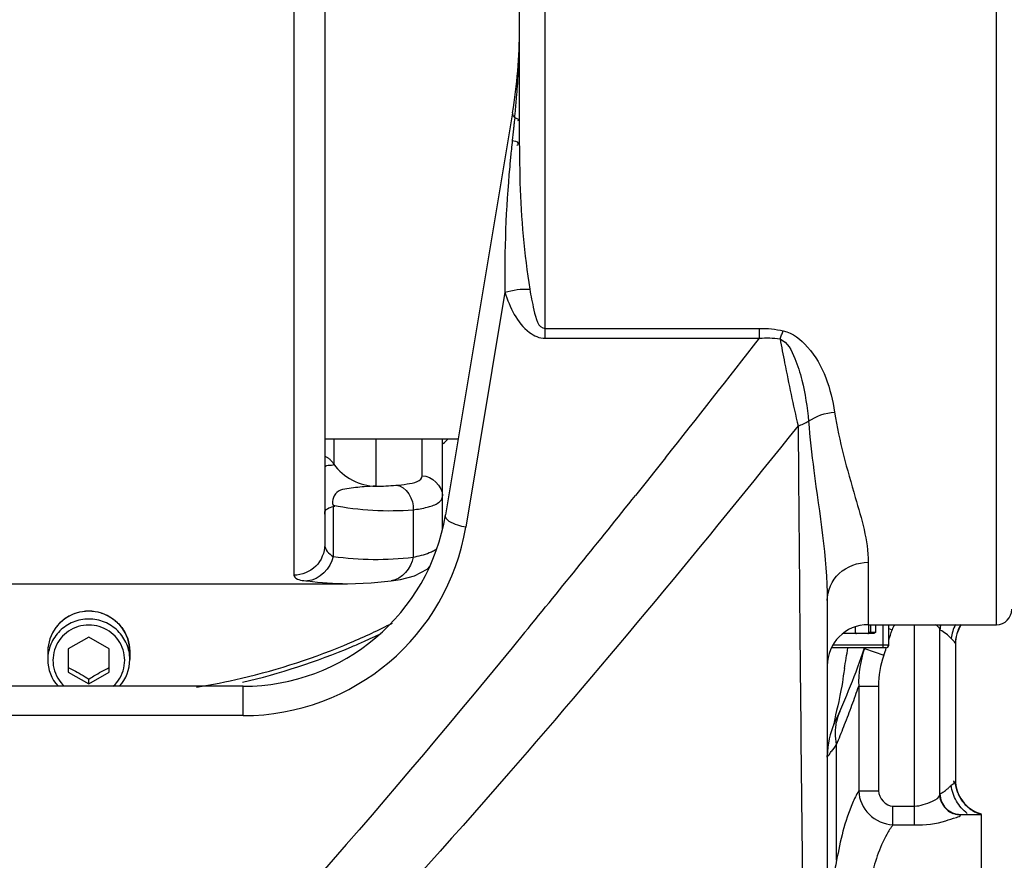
# Model space of a CAD drawing. Header units: millimetres. Extents: x 0 to 11890, y 0 to 8410.
# Tile 26 of 190: x 3832 to 4024, y 5400 to 5564. Entities that reach past the tile are written whole.
import ezdxf

# ---------------------------------------------------------------- set-up
doc = ezdxf.new("R2010")
doc.units = ezdxf.units.MM
doc.header["$LTSCALE"] = 653.95
for name, color, linetype in [('304103000052DXF_CONTINUOUS_LINE', 7, 'CONTINUOUS'), ('304103000068DXF_CONTINUOUS_LINE', 7, 'CONTINUOUS'), ('304103000085DXF_CONTINUOUS_LINE', 7, 'CONTINUOUS'), ('304107000038DXF_CONTINUOUS_LINE', 7, 'CONTINUOUS'), ('304301000003DXF_CONTINUOUS_LINE', 7, 'CONTINUOUS'), ('501023000185DXF_CONTINUOUS_LINE', 7, 'CONTINUOUS'), ('604006000005DXF_CONTINUOUS_LINE', 7, 'CONTINUOUS')]:
    doc.layers.add(name, color=color, linetype=linetype)

msp = doc.modelspace()

# ---------------------------------------------------------------- linework, layer by layer
at = {"layer": '304103000052DXF_CONTINUOUS_LINE', "color": 9, "linetype": 'Continuous'}
for p, q in [((3934.918, 5501.947), (3934.918, 5802.091)), ((4022.918, 5446.091), (4022.918, 5799.836)), ((3928.975, 5544.966), (3928.922, 5544.463)), ((3928.464, 5540.146), (3928.412, 5539.651)), ((3928.504, 5540.527), (3928.464, 5540.146)), ((3927.066, 5510.919), (3919.434, 5465.128)), ((3934.918, 5503.891), (3976.705, 5503.891)), ((3976.705, 5501.947), (3976.705, 5503.891)), ((3934.918, 5501.947), (3976.705, 5501.947)), ((3958.4, 5478.666), (3956.59, 5476.386)), ((3956.059, 5475.717), (3954.851, 5474.2)), ((3956.59, 5476.386), (3956.059, 5475.717)), ((3954.352, 5473.574), (3952.553, 5471.317)), ((3954.851, 5474.2), (3954.352, 5473.574)), ((3997.918, 5458.255), (3997.918, 5446.091)), ((4006.918, 5407.041), (4006.917, 5446.091)), ((4001.918, 5445.323), (4002.59, 5445.115)), ((3997.177, 5441.429), (4000.958, 5440.125)), ((3876.033, 5428.362), (3876.033, 5434.091)), ((3996.058, 5434.105), (3999.934, 5434.105)), ((3996.058, 5434.105), (3996.058, 5413.656)), ((3999.934, 5434.105), (3999.934, 5413.656)), ((3876.033, 5428.362), (3592.918, 5428.362)), ((3993.169, 5426.212), (3993.325, 5426.611)), ((3991.764, 5400.136), (3991.764, 5422.737)), ((3996.058, 5413.656), (3999.934, 5413.656)), ((4002.726, 5410.713), (4006.917, 5410.713)), ((4002.726, 5407.041), (4002.726, 5410.713)), ((4015.918, 5408.998), (4015.918, 5409.091)), ((4002.726, 5407.041), (4006.918, 5407.041))]:
    msp.add_line(p, q, dxfattribs=at)
at = {"layer": '304103000052DXF_CONTINUOUS_LINE', "color": 7, "linetype": 'Continuous'}
for p, q in [((3929.918, 5539.496), (3929.918, 5797.09)), ((3928.557, 5545.926), (3915.489, 5467.517)), ((3989.918, 5450.802), (3989.918, 5273.965)), ((3997.918, 5446.091), (4022.918, 5446.091)), ((4011.918, 5412.983), (4011.918, 5445.199)), ((4014.918, 5442.391), (4014.918, 5415.79)), ((3876.03, 5434.091), (3785.918, 5434.091)), ((3989.918, 5420.27), (3989.92, 5420.553)), ((3989.919, 5420.417), (3989.92, 5420.552)), ((4015.918, 5409.091), (4019.918, 5409.091)), ((4019.918, 5409.087), (4019.918, 5359.095))]:
    msp.add_line(p, q, dxfattribs=at)
for centre, radius, start, end in [((3829.918, 5562.367), 100, 350.537, 0.00007), ((3876.033, 5474.091), 40, 269.99609, 350.54089), ((4022.918, 5449.091), 3, 270, 360), ((3997.918, 5438.091), 8, 90, 179.99986), ((4015.918, 5445.091), 4, 165.30117, 180.00012), ((4021.918, 5442.293), 7, 146.87264, 179.99999), ((3845.918, 5493.591), 160, 335.38002, 341.01729), ((4005.918, 5420.27), 16, 155.38002, 178.98505), ((4021.918, 5415.889), 7, 180.00001, 253.39845), ((4015.918, 5413.091), 4, 179.99988, 270)]:
    msp.add_arc(centre, radius, start, end, dxfattribs=at)
at = {"layer": '304103000052DXF_CONTINUOUS_LINE', "color": 9, "linetype": 'Continuous'}
for centre, radius, start, end in [((3768.945, 5562.373), 160.973, 355.96509, 359.99794), ((3768.563, 5562.398), 161.356, 355.21713, 355.96577), ((3768.364, 5562.415), 161.555, 354.12547, 355.2171), ((3768.296, 5562.421), 161.624, 353.8, 354.12554), ((4257.512, 5505.158), 330.902, 174.28878, 174.75378), ((4298.175, 5501.117), 371.766, 174.05055, 174.29281), ((4159.226, 5514.368), 232.186, 174.79938, 180.85112), ((1184.128, 7678.752), 3540.758, 321.584457, 322.063695), ((1901.41, 7107.619), 2623.866, 320.667034, 321.418859), ((3876.033, 5472.362), 44, 270.00022, 350.53745), ((4005.946, 5444.077), 3.513, 144.96059, 162.81451), ((4015.924, 5445.184), 4.006, 166.46444, 175.3174), ((4021.823, 5442.425), 6.896, 149.31508, 159.31439), ((3845.918, 5493.591), 164, 342.03328, 342.80757), ((4015.77, 5445.198), 3.852, 175.33629, 179.98618), ((4021.706, 5442.391), 6.788, 177.57906, 179.99679), ((3592.92, 5504.732), 405.966, 350.46983, 351.05114), ((3845.918, 5493.591), 164, 340.97336, 341.50994), ((3823.532, 5492.77), 182.227, 339.98551, 341.22012), ((3823.631, 5492.731), 182.121, 338.71173, 339.9862), ((4001.581, 5425.14), 10.048, 156.30753, 168.54092), ((3824.239, 5492.495), 181.468, 337.39294, 338.57667), ((3874.521, 5508.754), 145.413, 323.04805, 323.73367), ((4021.706, 5415.791), 6.788, 180.00321, 182.42094), ((4021.823, 5415.756), 6.896, 200.68561, 210.68493), ((4015.77, 5412.984), 3.852, 180.01382, 184.66363), ((4015.853, 5412.951), 3.925, 204.38702, 219.1634), ((4021.891, 5415.796), 6.974, 210.68032, 221.84455), ((4015.907, 5412.993), 3.992, 219.14074, 229.12623), ((4015.881, 5412.96), 3.95, 229.09589, 246.77293), ((4015.932, 5413.071), 4.073, 246.72636, 249.55109), ((4021.859, 5415.767), 6.931, 221.83858, 229.08043), ((4021.878, 5415.791), 6.962, 229.09592, 233.35877), ((4021.963, 5415.906), 7.105, 233.3656, 242.36725), ((4021.918, 5415.81), 6.999, 242.32658, 253.39586)]:
    msp.add_arc(centre, radius, start, end, dxfattribs=at)
for points, knots in [([(3928.557, 5545.927), (3928.531, 5545.77), (3928.606, 5545.395), (3928.834, 5545.107), (3928.975, 5544.966)], [0, 0, 0, 0, 0.4449288, 1, 1, 1, 1]), ([(3928.922, 5544.463), (3928.892, 5544.181), (3928.834, 5543.619), (3928.775, 5543.056), (3928.745, 5542.775)], [0, 0, 0, 0, 0.5005235, 1, 1, 1, 1]), ([(3928.974, 5544.966), (3929.167, 5544.908), (3929.413, 5544.82), (3929.812, 5544.681), (3929.812, 5544.569)], [0, 0, 0, 0, 0.6427516, 1, 1, 1, 1]), ([(3929.812, 5544.569), (3929.813, 5544.533), (3929.721, 5544.442), (3929.62, 5544.412), (3929.55, 5544.389)], [0, 0, 0, 0, 0.3290633, 1, 1, 1, 1]), ([(3928.504, 5540.527), (3928.88, 5540.405), (3929.798, 5540.48), (3929.57, 5539.637), (3929.402, 5539.57)], [0, 0, 0, 0, 0.6855364, 1, 1, 1, 1]), ([(3929.918, 5539.505), (3929.918, 5537.095), (3929.994, 5527.738), (3930.828, 5518.382), (3931.898, 5511.517)], [0, 0, 0, 0, 0.2574763, 1, 1, 1, 1]), ([(3931.898, 5511.517), (3932.11, 5510.154), (3932.648, 5507.866), (3933.521, 5503.889), (3934.918, 5503.891)], [0, 0, 0, 0, 0.4968667, 1, 1, 1, 1]), ([(3927.066, 5510.919), (3928.079, 5508.036), (3929.759, 5503.828), (3933.825, 5501.945), (3934.918, 5501.947)], [0, 0, 0, 0, 0.7366529, 1, 1, 1, 1]), ([(3980.715, 5501.82), (3980.815, 5502.097), (3981.017, 5502.628), (3981.239, 5503.151), (3981.352, 5503.399)], [0, 0, 0, 0, 0.5199096, 1, 1, 1, 1]), ([(3981.352, 5503.399), (3983.196, 5502.965), (3988.649, 5498.65), (3990.649, 5492.054), (3991.371, 5487.514)], [0, 0, 0, 0, 0.2918289, 1, 1, 1, 1]), ([(3980.715, 5501.82), (3981.011, 5500.263), (3982.113, 5494.592), (3983.291, 5488.935), (3984.247, 5484.853)], [0, 0, 0, 0, 0.2743957, 1, 1, 1, 1]), ([(3980.715, 5501.82), (3982.179, 5501.192), (3983.736, 5498.063), (3985.4, 5492.702), (3986.038, 5488.478), (3986.281, 5485.777)], [0, 0, 0, 0, 0.2756741, 0.5309603, 1, 1, 1, 1]), ([(3991.371, 5487.514), (3992.267, 5481.891), (3994.91, 5472.294), (3997.914, 5462.557), (3997.918, 5458.255)], [0, 0, 0, 0, 0.5696503, 1, 1, 1, 1]), ([(3986.281, 5485.777), (3986.542, 5482.572), (3987.818, 5470.927), (3989.916, 5459.307), (3989.918, 5450.802)], [0, 0, 0, 0, 0.274338, 1, 1, 1, 1]), ([(3919.434, 5465.128), (3918.904, 5465.2), (3917.516, 5465.506), (3915.317, 5466.486), (3915.489, 5467.515)], [0, 0, 0, 0, 0.3388406, 1, 1, 1, 1]), ([(3989.918, 5450.802), (3989.918, 5452.724), (3991.764, 5456.793), (3995.897, 5458.255), (3997.918, 5458.255)], [0, 0, 0, 0, 0.4874998, 1, 1, 1, 1]), ([(4011.918, 5445.199), (4011.918, 5445.338), (4011.587, 5445.68), (4011.287, 5445.932), (4011.058, 5446.09)], [0, 0, 0, 0, 0.3335971, 1, 1, 1, 1]), ([(3930.906, 5444.544), (3904.821, 5412.73), (3864.385, 5365.446), (3803.357, 5309.185), (3766.303, 5286.832), (3745.839, 5281.284)], [0, 0, 0, 0, 0.4947069, 0.7450382, 1, 1, 1, 1]), ([(4014.918, 5442.391), (4014.918, 5442.524), (4014.563, 5442.912), (4014.264, 5443.234), (4014.038, 5443.486)], [0, 0, 0, 0, 0.2816761, 1, 1, 1, 1]), ([(3984.642, 5439.006), (3984.783, 5424.026), (3985.334, 5370.436), (3986.08, 5316.848), (3986.865, 5278.243)], [0, 0, 0, 0, 0.2795262, 1, 1, 1, 1]), ([(3993.283, 5437.517), (3992.925, 5435.385), (3992.916, 5433.917), (3990.837, 5425.618), (3991.372, 5426.935)], [0, 0, 0, 0, 0.6032102, 1, 1, 1, 1]), ([(3989.918, 5420.27), (3989.935, 5420.381), (3990.334, 5420.682), (3990.526, 5421.073), (3990.726, 5421.34)], [0, 0, 0, 0, 0.2533108, 1, 1, 1, 1]), ([(3927.775, 5417.064), (3904.215, 5389.996), (3867.504, 5350.061), (3812.076, 5303.248), (3779.978, 5284.542), (3762.642, 5278.243)], [0, 0, 0, 0, 0.4949617, 0.7455871, 1, 1, 1, 1]), ([(4014.085, 5414.76), (4014.285, 5414.976), (4014.878, 5415.058), (4014.651, 5415.597), (4014.569, 5415.586)], [0, 0, 0, 0, 0.7807999, 1, 1, 1, 1]), ([(3996.058, 5413.656), (3995.599, 5412.894), (3993.54, 5408.605), (3992.439, 5403.93), (3991.764, 5400.136)], [0, 0, 0, 0, 0.1875455, 1, 1, 1, 1]), ([(3996.058, 5413.656), (3996.147, 5411.996), (3997.65, 5408.611), (4001.041, 5407.138), (4002.726, 5407.041)], [0, 0, 0, 0, 0.496315, 1, 1, 1, 1]), ([(4011.936, 5413.117), (4012.184, 5413.236), (4012.647, 5413.499), (4013.072, 5413.817), (4013.269, 5413.98)], [0, 0, 0, 0, 0.5185123, 1, 1, 1, 1]), ([(4013.269, 5413.98), (4013.42, 5414.105), (4013.699, 5414.357), (4013.962, 5414.627), (4014.085, 5414.76)], [0, 0, 0, 0, 0.5208734, 1, 1, 1, 1]), ([(4006.917, 5410.713), (4008.146, 5410.714), (4009.696, 5411.357), (4011.917, 5412.338), (4011.918, 5412.983)], [0, 0, 0, 0, 0.6559185, 1, 1, 1, 1]), ([(4012.279, 5411.331), (4012.183, 5411.542), (4012.028, 5411.981), (4011.949, 5412.44), (4011.931, 5412.671)], [0, 0, 0, 0, 0.5012454, 1, 1, 1, 1]), ([(4015.918, 5408.998), (4015.679, 5408.998), (4015.199, 5409.042), (4014.735, 5409.171), (4014.509, 5409.255)], [0, 0, 0, 0, 0.4981338, 1, 1, 1, 1]), ([(4006.918, 5407.041), (4008.982, 5407.043), (4012.067, 5407.31), (4014.506, 5408.411), (4015.917, 5408.69), (4015.918, 5408.998)], [0, 0, 0, 0, 0.6661989, 0.900694, 1, 1, 1, 1]), ([(4002.726, 5407.041), (4002.282, 5406.459), (4000.288, 5403.244), (3999.132, 5399.583), (3998.441, 5396.626)], [0, 0, 0, 0, 0.1942806, 1, 1, 1, 1]), ([(3991.764, 5400.136), (3991.498, 5398.934), (3990.637, 5393.624), (3990.497, 5388.231), (3990.497, 5384.091)], [0, 0, 0, 0, 0.2292853, 1, 1, 1, 1])]:
    msp.add_open_spline(points, degree=3, knots=knots, dxfattribs=at)
for points in [[(3928.745, 5542.775), (3928.666, 5542.026), (3928.584, 5541.277), (3928.504, 5540.527)], [(3927.066, 5510.919), (3928.626, 5511.365), (3930.281, 5511.655), (3931.898, 5511.517)], [(3976.705, 5503.891), (3978.263, 5503.89), (3979.836, 5503.758), (3981.352, 5503.399)], [(3976.705, 5501.947), (3978.037, 5502.067), (3979.4, 5502.065), (3980.715, 5501.82)], [(3986.281, 5485.777), (3987.747, 5486.809), (3989.582, 5487.402), (3991.371, 5487.514)], [(3984.247, 5484.854), (3965.82, 5461.932), (3947.084, 5439.248), (3927.775, 5417.064)], [(3984.247, 5484.85), (3984.952, 5485.092), (3985.639, 5485.4), (3986.281, 5485.777)], [(3984.247, 5484.854), (3984.368, 5469.571), (3984.498, 5454.288), (3984.642, 5439.006)], [(4014.938, 5446.125), (4014.51, 5445.282), (4014.213, 5444.358), (4014.085, 5443.422)], [(4014.085, 5443.422), (4013.476, 5444.076), (4012.755, 5444.655), (4011.952, 5445.048)], [(4015.372, 5444.861), (4015.109, 5444.166), (4014.955, 5443.42), (4014.924, 5442.678)], [(3997.177, 5441.429), (3996.371, 5439.095), (3995.978, 5436.573), (3996.058, 5434.105)], [(4000.958, 5440.125), (4000.294, 5438.201), (3999.934, 5436.141), (3999.934, 5434.105)], [(3991.526, 5424.969), (3991.52, 5425.694), (3991.588, 5426.425), (3991.733, 5427.136)], [(3991.764, 5422.737), (3991.614, 5423.47), (3991.531, 5424.22), (3991.526, 5424.969)], [(4015.372, 5413.32), (4015.109, 5414.015), (4014.955, 5414.762), (4014.924, 5415.504)], [(3999.934, 5413.656), (3999.934, 5412.304), (4001.373, 5410.713), (4002.726, 5410.713)], [(4015.142, 5411.678), (4014.602, 5412.621), (4014.232, 5413.684), (4014.085, 5414.76)], [(4017.238, 5409.267), (4016.389, 5409.91), (4015.671, 5410.754), (4015.142, 5411.678)]]:
    msp.add_open_spline(points, degree=3, dxfattribs=at)
at = {"layer": '304103000068DXF_CONTINUOUS_LINE', "color": 7, "linetype": 'Continuous'}
for p, q in [((3891.918, 5868.833), (3891.918, 5461.681)), ((3914.918, 5464.85), (3914.918, 5482.341)), ((3911.896, 5456.925), (3912.42, 5457.504)), ((3909.405, 5455.622), (3911.896, 5456.925)), ((3816.917, 5454.091), (3896.355, 5454.091)), ((3896.343, 5454.091), (3896.345, 5454.091)), ((3904.897, 5454.63), (3904.885, 5454.629))]:
    msp.add_line(p, q, dxfattribs=at)
at = {"layer": '304103000068DXF_CONTINUOUS_LINE', "color": 9, "linetype": 'Continuous'}
for p, q in [((3885.918, 5730.144), (3885.918, 5455.74)), ((3893.711, 5482.341), (3893.711, 5477.385)), ((3901.918, 5482.341), (3901.918, 5473.099)), ((3910.918, 5475.148), (3910.918, 5482.341)), ((3893.561, 5469.391), (3893.56, 5459.415)), ((3909.168, 5468.505), (3909.168, 5459.258))]:
    msp.add_line(p, q, dxfattribs=at)
at = {"layer": '304103000068DXF_CONTINUOUS_LINE', "color": 7, "linetype": 'Continuous'}
for points in [[(3904.885, 5454.629), (3906.685, 5454.905), (3909.405, 5455.622)], [(3896.345, 5454.091), (3901.016, 5454.253), (3904.897, 5454.63)]]:
    msp.add_lwpolyline(points, dxfattribs=at)
at = {"layer": '304103000068DXF_CONTINUOUS_LINE', "color": 9, "linetype": 'Continuous'}
for centre, radius, start, end in [((3900.859, 5535.312), 62.222, 270.97487, 274.57739), ((3896.32, 5510.912), 56.822, 262.13668, 270.02269)]:
    msp.add_arc(centre, radius, start, end, dxfattribs=at)
for points, knots in [([(3892.829, 5478.405), (3892.697, 5478.517), (3892.421, 5478.717), (3892.098, 5478.841), (3891.936, 5478.872)], [0, 0, 0, 0, 0.5119247, 1, 1, 1, 1]), ([(3893.711, 5477.385), (3893.584, 5477.567), (3893.315, 5477.928), (3893.003, 5478.257), (3892.829, 5478.405)], [0, 0, 0, 0, 0.4932745, 1, 1, 1, 1]), ([(3893.711, 5477.385), (3893.71, 5477.137), (3892.78, 5477.214), (3891.918, 5477.098), (3891.918, 5476.705)], [0, 0, 0, 0, 0.3862781, 1, 1, 1, 1]), ([(3905.825, 5473.289), (3906.554, 5473.347), (3908.142, 5473.533), (3910.918, 5474.04), (3910.918, 5475.148)], [0, 0, 0, 0, 0.3976881, 1, 1, 1, 1]), ([(3901.918, 5473.099), (3901.155, 5473.079), (3899.252, 5473.016), (3896.826, 5472.68), (3894.108, 5472.324), (3893.162, 5470.282), (3893.561, 5469.391)], [0, 0, 0, 0, 0.2214196, 0.5508697, 0.7167568, 1, 1, 1, 1]), ([(3914.67, 5470.447), (3914.749, 5470.558), (3914.875, 5470.8), (3914.918, 5471.071), (3914.918, 5471.202)], [0, 0, 0, 0, 0.5090044, 1, 1, 1, 1]), ([(3891.918, 5467.637), (3891.918, 5467.785), (3891.943, 5468.717), (3893.153, 5469.072), (3893.884, 5469.195)], [0, 0, 0, 0, 0.1661312, 1, 1, 1, 1]), ([(3911.898, 5469.007), (3912.226, 5469.092), (3913.215, 5469.39), (3914.262, 5469.864), (3914.67, 5470.447)], [0, 0, 0, 0, 0.3227099, 1, 1, 1, 1]), ([(3891.918, 5461.681), (3891.918, 5460.163), (3890.624, 5456.993), (3887.446, 5455.74), (3885.918, 5455.74)], [0, 0, 0, 0, 0.498277, 1, 1, 1, 1]), ([(3912.327, 5460.147), (3912.602, 5460.256), (3913.107, 5460.482), (3913.585, 5460.764), (3913.795, 5460.913)], [0, 0, 0, 0, 0.5346908, 1, 1, 1, 1]), ([(3885.918, 5455.74), (3885.918, 5455.611), (3886.503, 5454.698), (3887.694, 5454.743), (3888.547, 5454.625)], [0, 0, 0, 0, 0.1295975, 1, 1, 1, 1])]:
    msp.add_open_spline(points, degree=3, knots=knots, dxfattribs=at)
for points in [[(3893.711, 5477.385), (3895.475, 5474.852), (3898.832, 5473.099), (3901.918, 5473.099)], [(3910.918, 5475.148), (3912.791, 5475.148), (3914.918, 5473.075), (3914.918, 5471.202)], [(3905.825, 5473.289), (3907.769, 5473.227), (3909.452, 5470.43), (3909.168, 5468.505)], [(3893.561, 5469.391), (3898.673, 5468.383), (3903.973, 5468.105), (3909.168, 5468.505)], [(3909.168, 5468.505), (3910.085, 5468.625), (3911.002, 5468.776), (3911.898, 5469.007)], [(3891.918, 5461.681), (3891.918, 5460.748), (3892.746, 5459.871), (3893.56, 5459.416)], [(3893.561, 5459.415), (3893.086, 5457.153), (3890.856, 5454.733), (3888.547, 5454.625)], [(3893.56, 5459.415), (3898.71, 5458.677), (3904, 5458.652), (3909.168, 5459.258)], [(3909.168, 5459.258), (3908.839, 5457.185), (3906.979, 5454.896), (3904.897, 5454.632)], [(3909.168, 5459.258), (3910.24, 5459.475), (3911.311, 5459.741), (3912.327, 5460.147)]]:
    msp.add_open_spline(points, degree=3, dxfattribs=at)
at = {"layer": '304103000085DXF_CONTINUOUS_LINE', "color": 7, "linetype": 'Continuous'}
for centre, radius, start, end in [((3846.836, 5560.608), 104.486, 310.74983, 311.41473), ((3846.223, 5562.123), 129.847, 293.00278, 296.98128), ((3846.256, 5562.248), 130.78, 294.03721, 295.69194), ((3845.959, 5562.815), 130.587, 283.16789, 292.99073), ((3846.228, 5562.313), 130.851, 292.949, 294.03688), ((3845.955, 5563.026), 131.614, 283.14081, 292.93755), ((3845.935, 5562.989), 130.763, 279.22258, 283.16058)]:
    msp.add_arc(centre, radius, start, end, dxfattribs=at)
at = {"layer": '304107000038DXF_CONTINUOUS_LINE', "color": 7, "linetype": 'Continuous'}
for p, q in [((3998.026, 5444.541), (3998.026, 5446.091)), ((4001.918, 5442.091), (4001.918, 5446.091)), ((3998.671, 5444.341), (3992.993, 5444.341)), ((3995.418, 5444.541), (3995.418, 5445.685)), ((4001.418, 5441.591), (3990.833, 5441.591))]:
    msp.add_line(p, q, dxfattribs=at)
at = {"layer": '304107000038DXF_CONTINUOUS_LINE', "color": 9, "linetype": 'Continuous'}
for p, q in [((3998.028, 5444.541), (3998.028, 5446.091)), ((3998.338, 5446.091), (3998.338, 5444.541)), ((3999.334, 5446.091), (3999.334, 5444.541)), ((4000.867, 5441.591), (4000.867, 5446.091)), ((4001.857, 5446.091), (4001.857, 5442.091)), ((3999.334, 5444.541), (3998.026, 5444.541)), ((4001.918, 5442.091), (3991.088, 5442.091))]:
    msp.add_line(p, q, dxfattribs=at)
at = {"layer": '304107000038DXF_CONTINUOUS_LINE', "color": 7, "linetype": 'Continuous'}
for centre, radius, start, end in [((3995.618, 5444.541), 0.2, 180, 270), ((3997.826, 5444.541), 0.2, 269.99989, 360), ((4001.418, 5442.091), 0.5, 270, 359.08925)]:
    msp.add_arc(centre, radius, start, end, dxfattribs=at)
at = {"layer": '304107000038DXF_CONTINUOUS_LINE', "color": 9, "linetype": 'Continuous'}
msp.add_arc((4001.362, 5442.081), 0.491, 270.01179, 276.51421, dxfattribs=at)
for points, knots in [([(3998.028, 5444.541), (3998.028, 5444.49), (3997.986, 5444.384), (3997.88, 5444.341), (3997.829, 5444.341)], [0, 0, 0, 0, 0.5006739, 1, 1, 1, 1]), ([(3998.338, 5444.541), (3998.338, 5444.49), (3998.296, 5444.384), (3998.19, 5444.341), (3998.139, 5444.341)], [0, 0, 0, 0, 0.5006739, 1, 1, 1, 1]), ([(4001.417, 5441.594), (4001.535, 5441.607), (4001.768, 5441.727), (4001.857, 5441.972), (4001.857, 5442.091)], [0, 0, 0, 0, 0.4984873, 1, 1, 1, 1])]:
    msp.add_open_spline(points, degree=3, knots=knots, dxfattribs=at)
at = {"layer": '304107000038DXF_CONTINUOUS_LINE', "color": 7, "linetype": 'Continuous'}
msp.add_open_spline([(3999.334, 5444.541), (3999.123, 5444.446), (3998.902, 5444.341), (3998.671, 5444.341)], degree=3, dxfattribs=at)
at = {"layer": '304301000003DXF_CONTINUOUS_LINE', "color": 7, "linetype": 'Continuous'}
msp.add_line((3891.918, 5482.341), (3917.96, 5482.341), dxfattribs=at)
at = {"layer": '501023000185DXF_CONTINUOUS_LINE', "color": 7, "linetype": 'Continuous'}
for p, q in [((3845.918, 5443.681), (3841.918, 5441.406)), ((3849.918, 5441.406), (3845.918, 5443.681)), ((3837.918, 5440.837), (3837.918, 5439.301)), ((3841.918, 5441.406), (3841.918, 5436.855)), ((3849.918, 5436.855), (3849.918, 5441.406)), ((3853.918, 5440.837), (3853.918, 5439.301)), ((3841.918, 5436.855), (3845.918, 5434.579)), ((3845.918, 5434.579), (3849.918, 5436.855)), ((3845.918, 5434.579), (3845.918, 5435.49))]:
    msp.add_line(p, q, dxfattribs=at)
for centre, radius, start, end in [((3845.924, 5440.565), 8.155, 90.04464, 107.4928), ((3845.912, 5440.565), 8.155, 72.5072, 89.95536), ((3845.673, 5440.837), 7.755, 179.25407, 179.99994), ((3846.163, 5440.837), 7.755, 0.00006, 0.74593), ((3845.757, 5439.308), 7.839, 180.0499, 221.87085), ((3846.079, 5439.308), 7.839, 318.12918, 359.9501)]:
    msp.add_arc(centre, radius, start, end, dxfattribs=at)
for points, knots in [([(3843.473, 5448.343), (3841.921, 5447.852), (3839.055, 5445.865), (3837.94, 5442.553), (3837.919, 5440.938)], [0, 0, 0, 0, 0.5020712, 1, 1, 1, 1]), ([(3853.917, 5440.938), (3853.896, 5442.553), (3852.78, 5445.865), (3849.915, 5447.852), (3848.363, 5448.343)], [0, 0, 0, 0, 0.4979288, 1, 1, 1, 1]), ([(3841.918, 5437.765), (3842.249, 5437.595), (3843.61, 5436.886), (3844.933, 5436.106), (3845.918, 5435.49)], [0, 0, 0, 0, 0.2426032, 1, 1, 1, 1]), ([(3845.918, 5435.49), (3846.246, 5435.695), (3847.552, 5436.5), (3848.897, 5437.242), (3849.918, 5437.765)], [0, 0, 0, 0, 0.2521695, 1, 1, 1, 1])]:
    msp.add_open_spline(points, degree=3, knots=knots, dxfattribs=at)
at = {"layer": '501023000185DXF_CONTINUOUS_LINE', "color": 9, "linetype": 'Continuous'}
for points, knots in [([(3845.918, 5447.183), (3844.878, 5447.183), (3842.781, 5446.775), (3840.122, 5445.026), (3838.337, 5442.406), (3837.918, 5440.327), (3837.918, 5439.301)], [0, 0, 0, 0, 0.2516533, 0.5023026, 0.7515994, 1, 1, 1, 1]), ([(3845.918, 5446.027), (3844.546, 5446.027), (3841.744, 5445.191), (3839.013, 5441.826), (3838.663, 5437.513), (3840.143, 5435.006), (3841.144, 5434.086)], [0, 0, 0, 0, 0.2518673, 0.5018392, 0.7505152, 1, 1, 1, 1]), ([(3853.918, 5439.301), (3853.918, 5440.327), (3853.499, 5442.406), (3851.714, 5445.026), (3849.055, 5446.775), (3846.958, 5447.183), (3845.918, 5447.183)], [0, 0, 0, 0, 0.2484009, 0.4976984, 0.7483475, 1, 1, 1, 1]), ([(3850.692, 5434.086), (3851.693, 5435.006), (3853.172, 5437.513), (3852.823, 5441.826), (3850.092, 5445.191), (3847.29, 5446.027), (3845.918, 5446.027)], [0, 0, 0, 0, 0.2494838, 0.4981601, 0.7481329, 1, 1, 1, 1])]:
    msp.add_open_spline(points, degree=3, knots=knots, dxfattribs=at)
at = {"layer": '604006000005DXF_CONTINUOUS_LINE', "color": 7, "linetype": 'Continuous'}
for centre, radius, start, end in [((3845.924, 5440.571), 8.155, 90.04522, 107.50548), ((3845.911, 5440.571), 8.155, 72.49452, 89.95478), ((3845.687, 5440.843), 7.769, 179.2999, 180.04435), ((3846.149, 5440.843), 7.769, 359.95565, 0.7001)]:
    msp.add_arc(centre, radius, start, end, dxfattribs=at)
for points in [[(3843.471, 5448.348), (3842.684, 5448.099), (3841.178, 5447.353), (3839.381, 5445.606), (3838.211, 5443.399), (3837.928, 5441.755), (3837.918, 5440.938)], [(3848.365, 5448.348), (3849.152, 5448.099), (3850.658, 5447.353), (3852.455, 5445.606), (3853.625, 5443.399), (3853.907, 5441.755), (3853.917, 5440.938)]]:
    msp.add_open_spline(points, degree=3, knots=[0, 0, 0, 0, 0.2515227, 0.5019708, 0.7513304, 1, 1, 1, 1], dxfattribs=at)

doc.saveas('drawing.dxf')
